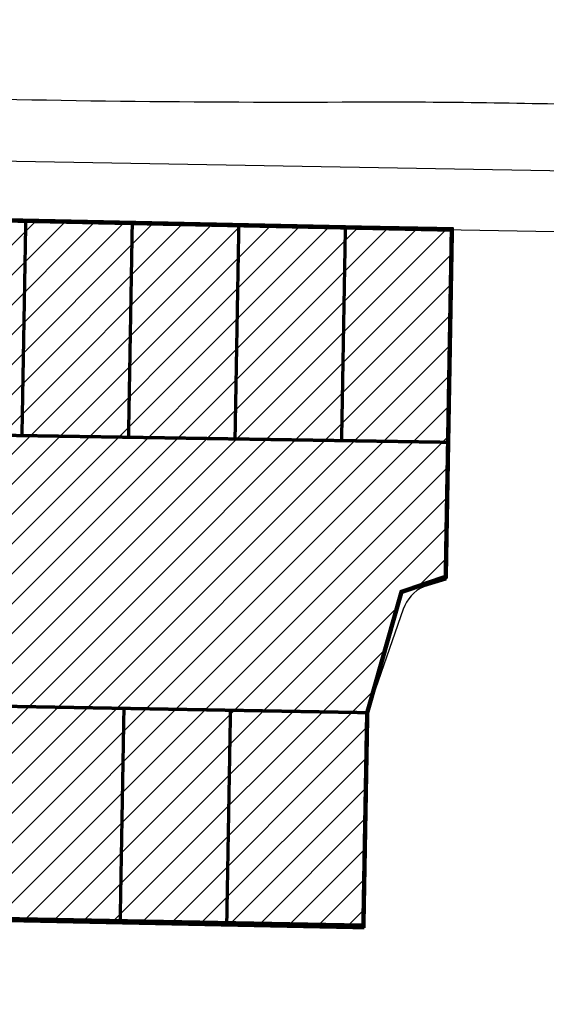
# Model space of a CAD drawing. Header units: millimetres. Extents: x 573132 to 957048, y 21042 to 318066.
# Tile 15 of 256: x 842002 to 853862, y 115508 to 137685. Entities that reach past the tile are written whole.
import ezdxf

# ---------------------------------------------------------------- set-up
doc = ezdxf.new("R2010")
doc.units = ezdxf.units.MM
doc.header["$LTSCALE"] = 2000
for name, color, linetype in [('_NIBSC_A-kerb', 7, 'Continuous'), ('_NIBSC_A_parking-bays', 7, 'Continuous'), ('_NIBSC_FM trees 3metre zone', 210, 'Continuous')]:
    doc.layers.add(name, color=color, linetype=linetype)

msp = doc.modelspace()

# ---------------------------------------------------------------- hatches: boundary and pattern name
h = msp.add_hatch()
h.set_pattern_fill('ANSI31', color=34, scale=150)
h.paths.add_polyline_path([(849742, 117221), (849829, 122104), (850600, 124796), (851597, 125085), (851736, 132989), (822941, 133497), (822855, 128647), (816418, 128727), (815871, 129159), (815218, 122143), (817964, 122582), (817869, 117867)])
at = {"layer": '_NIBSC_FM trees 3metre zone'}
h = msp.add_hatch(dxfattribs=at)
h.set_pattern_fill('ANSI31', color=256, scale=1500)
h.set_pattern_definition([(45, (0, -300000), (-3367.596, 3367.596), [])])
h.paths.add_polyline_path([(593903, 232618), (679741, 243682), (730246, 249484), (739010, 251813), (755357, 259573), (798190, 265512), (811701, 266996), (863086, 275757), (876855, 143048), (913767, 142394), (912963, 130303), (912377, 121144), (904519, 98598), (903418, 94708), (895370, 63436), (848719, 56730), (841119, 53483), (784097, 45680), (763758, 42854), (670408, 24435), (665578, 34770), (663265, 39853), (610755, 158064), (608829, 162280), (603679, 173549), (597793, 194110)])
h.paths.add_polyline_path([(597181, 230015), (680104, 240704), (730805, 246529), (740047, 248984), (756227, 256664), (798560, 262534), (812117, 264024), (860433, 272261), (874145, 140095), (910565, 139450), (909970, 130498), (909410, 121745), (901656, 99501), (900522, 95491), (892964, 66121), (847903, 59643), (840312, 56401), (783688, 48652), (763260, 45813), (672132, 27832), (668302, 36026), (666001, 41083), (613490, 159296), (611558, 163526), (606501, 174591), (600750, 194678)], flags=16)

# ---------------------------------------------------------------- linework, layer by layer
at = {"color": 7, "const_width": 50}
msp.add_lwpolyline([(815218, 122143), (815871, 129159), (816418, 128727), (822855, 128647), (822941, 133497), (851736, 132989), (851597, 125085), (850600, 124796), (849829, 122104), (849742, 117221), (817869, 117867), (817964, 122582), (815218, 122143)], dxfattribs=at)
at = {"color": 1, "const_width": 100}
msp.add_lwpolyline([(816418, 128727), (822855, 128610), (822945, 133553), (851735, 132958), (851598, 125138), (850600, 124796), (849829, 122077), (849743, 117278), (817870, 117867), (817964, 122582), (816937, 122418)], dxfattribs=at)
at = {"layer": '_NIBSC_A-kerb'}
msp.add_line((826122, 134780), (860881, 134168), dxfattribs=at)
for points in [[(838943, 135958, 0.007955), (849598, 135833, -0.008467), (855088, 135763, 0.006263), (859275, 135691, 0.006263)], [(851597, 125059), (851103, 124915, 0.205214), (850639, 124406), (849829, 122077), (849744, 117278)]]:
    msp.add_lwpolyline(points, format="xyb", dxfattribs=at)
for points in [[(816929, 128714), (822855, 128610), (822941, 133470), (853627, 132924)], [(851736, 132958), (851597, 125059)], [(853627, 132924), (860920, 132801)], [(849744, 117278), (817869, 117840)]]:
    msp.add_lwpolyline(points, dxfattribs=at)
at = {"layer": '_NIBSC_A_parking-bays', "const_width": 75}
for points in [[(842138, 133131), (842053, 128332)], [(844537, 133089), (844453, 128290)], [(846937, 133047), (846852, 128247)], [(849337, 133004), (849252, 128205)], [(851652, 128167), (822855, 128620)], [(817986, 122639), (849829, 122077)], [(844350, 122174), (844265, 117375)], [(846749, 122131), (846665, 117332)]]:
    msp.add_lwpolyline(points, dxfattribs=at)

doc.saveas('drawing.dxf')
